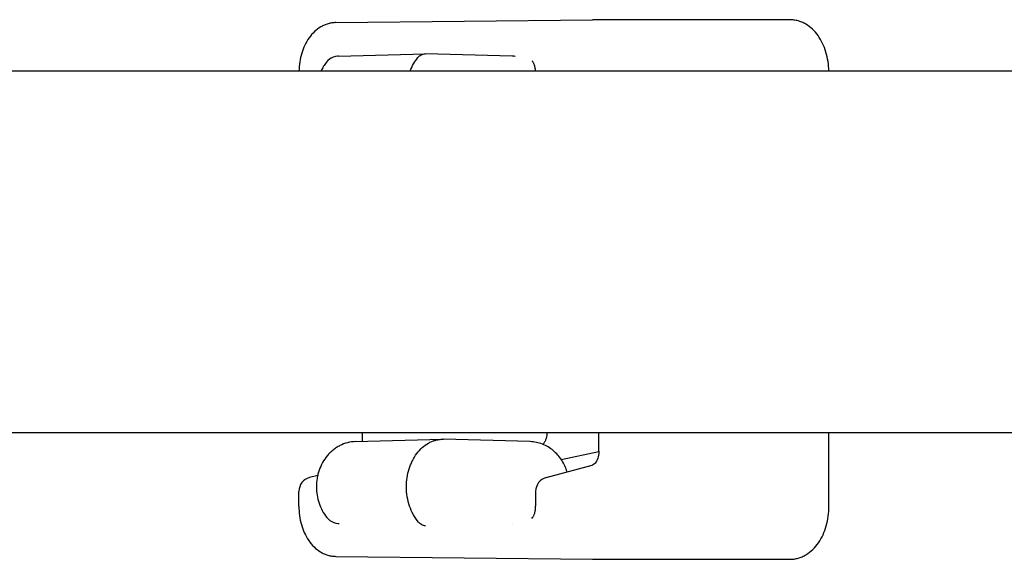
# Model space of a CAD drawing. Header units: inches. Extents: x 0 to 88, y 0 to 68.
# Tile 2 of 22: x 23.6 to 25.6, y 20 to 21.1. Entities that reach past the tile are written whole.
import ezdxf

# ---------------------------------------------------------------- set-up
doc = ezdxf.new("R2010")
doc.units = ezdxf.units.IN
doc.header["$LTSCALE"] = 4.84
doc.header["$MEASUREMENT"] = 0
for name, color, linetype in [('206383_X26128_1_BL24', 7, 'CONTINUOUS'), ('206397_206397_1_BL23', 7, 'CONTINUOUS'), ('207138_WW_10_1_BL2', 7, 'CONTINUOUS')]:
    doc.layers.add(name, color=color, linetype=linetype)

# ---------------------------------------------------------------- blocks, each defined once
blk = doc.blocks.new('207138_WW_10_1_BL2', base_point=(41.05, 37.735))
at = {"layer": '207138_WW_10_1_BL2', "color": 7, "linetype": 'CONTINUOUS'}
for p, q in [((26.6571, 21.0289), (12.9032, 21.0289)), ((26.6571, 20.2683), (12.9032, 20.2683))]:
    blk.add_line(p, q, dxfattribs=at)
blk = doc.blocks.new('206397_206397_1_BL23', base_point=(44.4427, 35.395))
at = {"layer": '206397_206397_1_BL23', "color": 7, "linetype": 'CONTINUOUS'}
for p, q in [((24.2451, 21.0605), (24.4272, 21.0655)), ((24.6103, 21.0605), (24.4281, 21.0655)), ((24.6164, 21.0598), (24.6163, 21.0598)), ((24.2808, 20.2496), (24.4629, 20.2546)), ((24.4629, 20.2546), (24.4661, 20.2546)), ((24.6482, 20.2496), (24.4661, 20.2546)), ((24.7135, 20.2122), (24.7929, 20.2286)), ((24.246, 20.0776), (24.246, 20.0776)), ((24.6111, 20.0776), (24.6111, 20.0776))]:
    blk.add_line(p, q, dxfattribs=at)
for points in [[(24.234, 21.0583), (24.2298, 21.0564), (24.2259, 21.0539), (24.2224, 21.0509), (24.219, 21.0472)], [(24.2451, 21.0605), (24.243, 21.0604), (24.2384, 21.0597), (24.234, 21.0583)], [(24.6164, 21.0598), (24.6148, 21.0601), (24.6124, 21.0604), (24.6102, 21.0605)], [(24.2203, 20.0904), (24.2234, 20.087), (24.227, 20.0841), (24.2309, 20.0817)], [(24.2309, 20.0817), (24.235, 20.0798), (24.2394, 20.0785), (24.2439, 20.0778), (24.246, 20.0776)]]:
    blk.add_lwpolyline(points, dxfattribs=at)
for points, knots in [([(24.3959, 21.029), (24.3978, 21.0342), (24.4024, 21.0441), (24.4085, 21.0531), (24.4119, 21.0573)], [0, 0, 0, 0, 0.510239, 1, 1, 1, 1]), ([(24.4119, 21.0573), (24.4129, 21.0585), (24.415, 21.0608), (24.4188, 21.0633), (24.4229, 21.065), (24.4258, 21.0654), (24.4272, 21.0655)], [0, 0, 0, 0, 0.265981, 0.519464, 0.762648, 1, 1, 1, 1]), ([(24.219, 21.0472), (24.2169, 21.0444), (24.2128, 21.0385), (24.2095, 21.0322), (24.208, 21.029)], [0, 0, 0, 0, 0.498533, 1, 1, 1, 1]), ([(24.675, 20.2439), (24.6764, 20.2453), (24.6789, 20.2485), (24.6818, 20.2543), (24.6838, 20.261), (24.6843, 20.2658), (24.6844, 20.2683)], [0, 0, 0, 0, 0.214389, 0.458255, 0.723296, 1, 1, 1, 1]), ([(24.2808, 20.2496), (24.2752, 20.2495), (24.2638, 20.2479), (24.2503, 20.2428), (24.2404, 20.2371), (24.2334, 20.2321), (24.2269, 20.2263), (24.2191, 20.2178), (24.2109, 20.2057), (24.2049, 20.1923), (24.2015, 20.181), (24.1991, 20.1695), (24.1984, 20.1605), (24.1984, 20.1546)], [0, 0, 0, 0, 0.122867, 0.245871, 0.307577, 0.369404, 0.431391, 0.49357, 0.618567, 0.744735, 0.808297, 0.872114, 1, 1, 1, 1]), ([(24.3879, 20.1546), (24.3879, 20.161), (24.3888, 20.1738), (24.3924, 20.1894), (24.3966, 20.2012), (24.4015, 20.2122), (24.4092, 20.2247), (24.4205, 20.2373), (24.4315, 20.2453), (24.4409, 20.2499), (24.4481, 20.2525), (24.4555, 20.2541), (24.4604, 20.2545), (24.4629, 20.2546)], [0, 0, 0, 0, 0.140336, 0.278539, 0.34628, 0.412812, 0.541482, 0.663889, 0.780143, 0.836367, 0.891554, 0.94599, 1, 1, 1, 1]), ([(24.726, 20.1858), (24.7247, 20.1902), (24.7214, 20.1987), (24.7149, 20.2107), (24.7068, 20.2216), (24.6972, 20.231), (24.6863, 20.2388), (24.6743, 20.2447), (24.6615, 20.2485), (24.6526, 20.2495), (24.6482, 20.2496)], [0, 0, 0, 0, 0.127376, 0.253839, 0.379405, 0.504233, 0.628529, 0.752493, 0.876282, 1, 1, 1, 1]), ([(24.1984, 20.1546), (24.1984, 20.1488), (24.1993, 20.1372), (24.2035, 20.1203), (24.2104, 20.1044), (24.2168, 20.0948), (24.2203, 20.0904)], [0, 0, 0, 0, 0.252538, 0.503855, 0.753069, 1, 1, 1, 1]), ([(24.4131, 20.0804), (24.4091, 20.0852), (24.4018, 20.0959), (24.3939, 20.1141), (24.389, 20.1339), (24.3879, 20.1477), (24.3879, 20.1546)], [0, 0, 0, 0, 0.23593, 0.48334, 0.739363, 1, 1, 1, 1]), ([(24.4281, 20.0727), (24.4267, 20.0727), (24.4239, 20.0731), (24.4199, 20.0747), (24.4162, 20.0771), (24.4141, 20.0793), (24.4131, 20.0804)], [0, 0, 0, 0, 0.237936, 0.481408, 0.734696, 1, 1, 1, 1])]:
    blk.add_open_spline(points, degree=3, knots=knots, dxfattribs=at)
blk = doc.blocks.new('206383_X26128_1_BL24', base_point=(44.9323, 35.635))
at = {"layer": '206383_X26128_1_BL24', "color": 7, "linetype": 'CONTINUOUS'}
for p, q in [((24.2393, 21.1309), (24.7793, 21.137)), ((25.1947, 21.137), (24.7801, 21.137)), ((24.6526, 21.0503), (24.6522, 21.0506)), ((24.2947, 20.2683), (24.2947, 20.25)), ((24.7929, 20.2297), (24.7929, 20.2683)), ((25.277, 20.1136), (25.277, 20.2683)), ((24.682, 20.1741), (24.7786, 20.1999)), ((24.2012, 20.1787), (24.1839, 20.1741)), ((24.1616, 20.1136), (24.1616, 20.1451)), ((24.6598, 20.1451), (24.6598, 20.1136)), ((24.6518, 20.0883), (24.6535, 20.09)), ((24.2393, 20.0084), (24.7793, 20.0022)), ((24.7801, 20.0022), (25.1947, 20.0022))]:
    blk.add_line(p, q, dxfattribs=at)
for points in [[(24.7929, 20.2297), (24.7928, 20.2285), (24.7926, 20.2248), (24.7921, 20.2212), (24.7914, 20.2178), (24.7904, 20.2146), (24.7892, 20.2116), (24.7879, 20.2089), (24.7864, 20.2065), (24.7849, 20.2045), (24.7833, 20.2028)], [(24.7833, 20.2028), (24.7817, 20.2016), (24.7803, 20.2006), (24.7791, 20.2001), (24.7786, 20.1999)]]:
    blk.add_lwpolyline(points, dxfattribs=at)
for centre, radius, start, end in [((24.7801, 21.0734), 0.0636, 90, 90.6527), ((24.1916, 20.1451), 0.03, 104.9819, 179.9966), ((24.6898, 20.1451), 0.03, 104.9819, 179.9966), ((24.7801, 20.0658), 0.0636, 269.3473, 270)]:
    blk.add_arc(centre, radius, start, end, dxfattribs=at)
for points, knots in [([(25.277, 21.0289), (25.2768, 21.0358), (25.2756, 21.0493), (25.2712, 21.069), (25.2642, 21.0872), (25.2547, 21.1036), (25.2428, 21.1176), (25.2308, 21.1267), (25.2202, 21.1319), (25.212, 21.1348), (25.2034, 21.1366), (25.1976, 21.137), (25.1947, 21.137)], [0, 0, 0, 0, 0.13676, 0.271074, 0.401434, 0.527156, 0.648586, 0.766889, 0.825458, 0.883749, 0.941837, 1, 1, 1, 1]), ([(24.2393, 21.1309), (24.2366, 21.1308), (24.2311, 21.1304), (24.223, 21.1286), (24.2151, 21.1258), (24.2052, 21.1208), (24.1939, 21.1122), (24.1826, 21.0991), (24.1737, 21.0836), (24.1671, 21.0665), (24.1629, 21.048), (24.1618, 21.0354), (24.1617, 21.0289)], [0, 0, 0, 0, 0.058498, 0.116908, 0.175505, 0.234346, 0.353042, 0.4746, 0.600168, 0.730133, 0.863883, 1, 1, 1, 1]), ([(24.6597, 21.0289), (24.6595, 21.0314), (24.6589, 21.0361), (24.6574, 21.0416), (24.6558, 21.0453), (24.6547, 21.0475), (24.6536, 21.0491), (24.6529, 21.0499), (24.6526, 21.0503)], [0, 0, 0, 0, 0.327424, 0.62088, 0.746819, 0.854096, 0.939254, 1, 1, 1, 1]), ([(24.1616, 20.1136), (24.1616, 20.1071), (24.1625, 20.094), (24.1664, 20.0751), (24.1728, 20.0574), (24.1817, 20.0414), (24.1931, 20.0278), (24.2045, 20.0188), (24.2146, 20.0136), (24.2226, 20.0107), (24.2309, 20.0088), (24.2365, 20.0084), (24.2393, 20.0084)], [0, 0, 0, 0, 0.136021, 0.269954, 0.400163, 0.525912, 0.647499, 0.766074, 0.824818, 0.883313, 0.941618, 1, 1, 1, 1]), ([(24.6535, 20.09), (24.6539, 20.0905), (24.6547, 20.0917), (24.6563, 20.0948), (24.6581, 20.0996), (24.6595, 20.1063), (24.6598, 20.1111), (24.6598, 20.1136)], [0, 0, 0, 0, 0.077032, 0.1738, 0.414199, 0.696984, 1, 1, 1, 1]), ([(25.1947, 20.0022), (25.1976, 20.0022), (25.2036, 20.0026), (25.2123, 20.0045), (25.2207, 20.0075), (25.2314, 20.013), (25.2436, 20.0224), (25.2556, 20.0368), (25.2651, 20.0538), (25.2719, 20.0726), (25.2761, 20.0928), (25.277, 20.1066), (25.277, 20.1136)], [0, 0, 0, 0, 0.05805, 0.116025, 0.17422, 0.232701, 0.3509, 0.472372, 0.598277, 0.728874, 0.863352, 1, 1, 1, 1])]:
    blk.add_open_spline(points, degree=3, knots=knots, dxfattribs=at)

msp = doc.modelspace()

# ---------------------------------------------------------------- block references
at = {"layer": '206383_X26128_1_BL24'}
msp.add_blockref('206383_X26128_1_BL24', (44.9323, 35.635), dxfattribs=at)
at = {"layer": '206397_206397_1_BL23'}
msp.add_blockref('206397_206397_1_BL23', (44.4427, 35.395), dxfattribs=at)
at = {"layer": '207138_WW_10_1_BL2'}
msp.add_blockref('207138_WW_10_1_BL2', (41.05, 37.735), dxfattribs=at)

doc.saveas('drawing.dxf')
